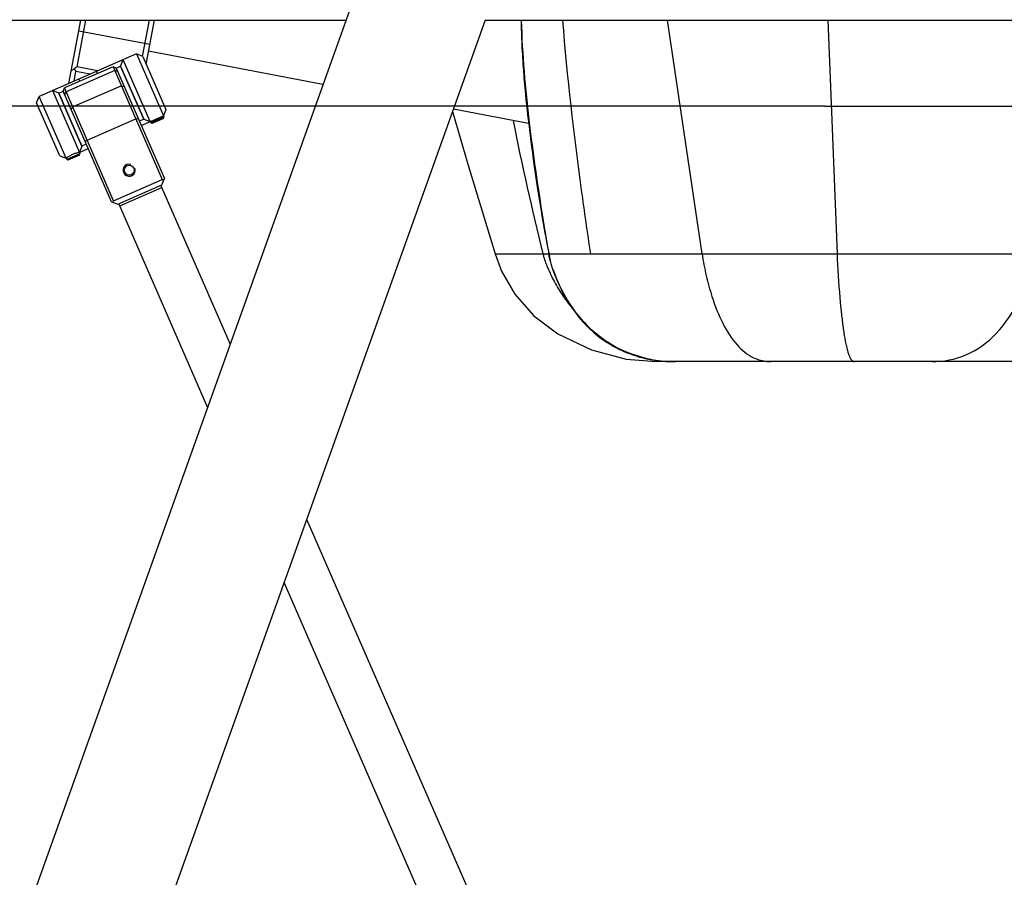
# Model space of a CAD drawing. Header units: millimetres. Extents: x -491 to 2059, y -393 to 795.
# Tile 99 of 256: x -185 to -164, y -81 to -63. Entities that reach past the tile are written whole.
import ezdxf

# ---------------------------------------------------------------- set-up
doc = ezdxf.new("R2010")
doc.units = ezdxf.units.MM
doc.header["$LTSCALE"] = 462.55
doc.layers.get('0').update_dxf_attribs({"linetype": 'CONTINUOUS'})
for name, color, linetype in [('2ND_ARM_V2_PITCH_ABL24', 7, 'CONTINUOUS'), ('_0302_DELTA_BOTTOM_COVER-3T_PBL45', 7, 'CONTINUOUS'), ('_0302_DELTA_BOTTOM_COVER-3T_PBL52', 7, 'CONTINUOUS'), ('A2100101#AF6_ABL1', 7, 'CONTINUOUS'), ('A2110101_ABL4', 7, 'CONTINUOUS'), ('A2130101#AF9_ABL3', 7, 'CONTINUOUS'), ('A2150101#AF9_ABL2', 7, 'CONTINUOUS'), ('A2200202_ABL16', 7, 'CONTINUOUS'), ('A2300201_ABL22', 7, 'CONTINUOUS'), ('DR1SM11A1001_ABL12', 7, 'CONTINUOUS'), ('DR1SM11P1003_PBL13', 7, 'CONTINUOUS'), ('M2110103_PBL5', 7, 'CONTINUOUS'), ('M2200201_PBL17', 7, 'CONTINUOUS'), ('M2200301_PBL87', 7, 'CONTINUOUS'), ('M2300101_PBL25', 7, 'CONTINUOUS'), ('M2300201_PBL23', 7, 'CONTINUOUS'), ('M2300301_PBL30', 7, 'CONTINUOUS'), ('new_view_11_VBL0', 7, 'CONTINUOUS'), ('SSHH-ST-M3-5_203_PBL28', 7, 'CONTINUOUS'), ('SSHH-ST-M3-5_203_PBL29', 7, 'CONTINUOUS'), ('WFM_0608_06_2_PBL26', 7, 'CONTINUOUS'), ('WFM_0608_06_2_PBL27', 7, 'CONTINUOUS')]:
    doc.layers.add(name, color=color, linetype=linetype)

# ---------------------------------------------------------------- blocks, each defined once
blk = doc.blocks.new('M2110103_PBL5', base_point=(3439.657, 3080.59))
at = {"layer": 'M2110103_PBL5', "color": 1}
for q in [(2868.665, 3276.812), (3844.884, 3276.812)]:
    blk.add_line((3227.048, 3276.812), q, dxfattribs=at)
blk = doc.blocks.new('A2110101_ABL4', base_point=(3439.66, 3080.59))
at = {"layer": 'M2110103_PBL5'}
blk.add_blockref('M2110103_PBL5', (3439.66, 3080.59), dxfattribs=at)
blk = doc.blocks.new('A2130101#AF9_ABL3', base_point=(3439.66, 3080.59))
at = {"layer": 'A2110101_ABL4'}
blk.add_blockref('A2110101_ABL4', (3439.66, 3080.59), dxfattribs=at)
blk = doc.blocks.new('A2150101#AF9_ABL2', base_point=(3439.66, 3080.59))
at = {"layer": 'A2130101#AF9_ABL3'}
blk.add_blockref('A2130101#AF9_ABL3', (3439.66, 3080.59), dxfattribs=at)
blk = doc.blocks.new('A2100101#AF6_ABL1', base_point=(3439.66, 3080.59))
at = {"layer": 'A2150101#AF9_ABL2'}
blk.add_blockref('A2150101#AF9_ABL2', (3439.66, 3080.59), dxfattribs=at)
blk = doc.blocks.new('DR1SM11P1003_PBL13', base_point=(3297.048, 2828.212))
at = {"layer": 'DR1SM11P1003_PBL13', "color": 7}
for p, q in [((3132.114, 3306.831), (2895.299, 2643.749)), ((2916.347, 2621.812), (3156.675, 3294.729)), ((3006.273, 3294.612), (3127.75, 3294.612)), ((3156.633, 3294.612), (3437.464, 3294.612))]:
    blk.add_line(p, q, dxfattribs=at)
blk = doc.blocks.new('DR1SM11A1001_ABL12', base_point=(3297.05, 2833.21))
at = {"layer": 'DR1SM11P1003_PBL13'}
blk.add_blockref('DR1SM11P1003_PBL13', (3297.05, 2828.21), dxfattribs=at)
blk = doc.blocks.new('M2200201_PBL17', base_point=(3079.19, 3302.11))
at = {"layer": 'M2200201_PBL17', "color": 7}
for p, q in [((3077.99, 3321.93), (3079.15, 3322.72)), ((3079.15, 3322.72), (3078.98, 3321.81)), ((3079.15, 3322.72), (3083.95, 3321.81)), ((3077.99, 3321.93), (3077.96, 3321.81)), ((3070.31, 3281.5), (3072.8, 3294.61)), ((3073.81, 3294.61), (3071.98, 3284.95)), ((3085.62, 3287.11), (3087.05, 3294.61)), ((3086.34, 3285.52), (3088.06, 3294.61)), ((3071.42, 3281.99), (3071.79, 3283.97)), ((3071.45, 3284.55), (3071.79, 3283.97)), ((3074.7, 3283.42), (3071.79, 3283.97)), ((3076.31, 3284.13), (3071.98, 3284.95))]:
    blk.add_line(p, q, dxfattribs=at)
at = {"layer": 'M2200201_PBL17', "color": 2}
blk.add_line((3072.39, 3292.45), (3087.12, 3289.65), dxfattribs=at)
at = {"layer": 'M2200201_PBL17', "color": 7}
for centre, radius, start, end in [((3058.33, 3305.06), 24.34, 300.8501, 302.6102), ((3059.5, 3301.17), 20.46, 305.7238, 307.5803)]:
    blk.add_arc(centre, radius, start, end, dxfattribs=at)
blk = doc.blocks.new('M2200301_PBL87', base_point=(3126.24, 3280.7))
at = {"layer": 'M2200301_PBL87', "color": 7}
for p, q in [((3123, 3281.31), (3086.84, 3288.18)), ((3165.64, 3273.21), (3150.05, 3276.17))]:
    blk.add_line(p, q, dxfattribs=at)
blk = doc.blocks.new('A2200202_ABL16', base_point=(3117.97, 3297.97))
at = {"layer": 'M2200201_PBL17'}
blk.add_blockref('M2200201_PBL17', (3079.19, 3302.11), dxfattribs=at)
at = {"layer": 'M2200301_PBL87'}
blk.add_blockref('M2200301_PBL87', (3126.24, 3280.7), dxfattribs=at)
blk = doc.blocks.new('M2300201_PBL23', base_point=(3079.65, 3270.72))
at = {"layer": 'M2300201_PBL23', "color": 7}
for p, q in [((3079.49, 3284.97), (3069.41, 3280.57)), ((3079.49, 3284.97), (3089.69, 3261.59)), ((3080.15, 3284.71), (3079.49, 3284.97)), ((3080.15, 3284.71), (3090.15, 3261.79)), ((3069.15, 3279.91), (3069.41, 3280.57)), ((3079.15, 3256.99), (3069.15, 3279.91)), ((3079.61, 3257.19), (3069.41, 3280.57)), ((3071.12, 3276.64), (3081.2, 3281.04)), ((3081.2, 3281.04), (3081.81, 3280.9)), ((3071.12, 3276.64), (3070.81, 3276.1)), ((3074.12, 3269.76), (3084.2, 3274.16)), ((3084.2, 3274.16), (3084.72, 3274.24)), ((3074.12, 3269.76), (3073.72, 3269.44)), ((3079.61, 3257.19), (3089.69, 3261.59)), ((3089.63, 3260.48), (3090.15, 3261.79)), ((3089.69, 3261.59), (3090.02, 3261.47)), ((3080.47, 3256.48), (3089.63, 3260.48)), ((3079.15, 3256.99), (3080.47, 3256.48)), ((3079.48, 3256.87), (3079.61, 3257.19))]:
    blk.add_line(p, q, dxfattribs=at)
at = {"layer": 'M2300201_PBL23', "color": 2}
for p, q in [((3079.84, 3284.17), (3069.76, 3279.77)), ((3080.47, 3283.97), (3079.84, 3284.17)), ((3069.47, 3279.17), (3069.76, 3279.77))]:
    blk.add_line(p, q, dxfattribs=at)
at = {"layer": 'M2300201_PBL23', "color": 7}
blk.add_circle((3082.85, 3263.52), 1.02, dxfattribs=at)
at = {"layer": 'M2300201_PBL23', "color": 134}
blk.add_arc((3082.85, 3263.52), 1.25, 75, 15, dxfattribs=at)
blk = doc.blocks.new('WFM_0608_06_2_PBL26', base_point=(3071.09, 3274.21))
at = {"layer": 'WFM_0608_06_2_PBL26', "color": 7}
for p, q in [((3068.23, 3279.51), (3069.15, 3279.91)), ((3069.15, 3279.91), (3069.5, 3279.11)), ((3073.03, 3268.51), (3068.23, 3279.51)), ((3073.95, 3268.91), (3073.03, 3268.51))]:
    blk.add_line(p, q, dxfattribs=at)
blk = doc.blocks.new('WFM_0608_06_2_PBL27', base_point=(3083.01, 3279.41))
at = {"layer": 'WFM_0608_06_2_PBL27', "color": 7}
for p, q in [((3080.15, 3284.71), (3081.06, 3285.11)), ((3080.5, 3283.9), (3080.15, 3284.71)), ((3081.06, 3285.11), (3085.86, 3274.11)), ((3085.86, 3274.11), (3084.95, 3273.71))]:
    blk.add_line(p, q, dxfattribs=at)
blk = doc.blocks.new('M2300301_PBL30', base_point=(3157.05, 3093.51))
at = {"layer": 'M2300301_PBL30', "color": 7}
for p, q in [((3080.88, 3256.11), (3089.62, 3259.93)), ((3089.6, 3259.92), (3089.4, 3260.38)), ((3103.78, 3227.48), (3089.62, 3259.93)), ((3080.89, 3256.12), (3080.69, 3256.58)), ((3099.1, 3214.38), (3080.88, 3256.11)), ((3233.22, 2930.9), (3119.66, 3191.09)), ((3224.48, 2927.08), (3114.98, 3177.98))]:
    blk.add_line(p, q, dxfattribs=at)
blk = doc.blocks.new('A2300201_ABL22', base_point=(3157.05, 3093.51))
at = {"layer": 'M2300201_PBL23'}
blk.add_blockref('M2300201_PBL23', (3079.65, 3270.72), dxfattribs=at)
at = {"layer": 'M2300301_PBL30'}
blk.add_blockref('M2300301_PBL30', (3157.05, 3093.51), dxfattribs=at)
at = {"layer": 'WFM_0608_06_2_PBL26'}
blk.add_blockref('WFM_0608_06_2_PBL26', (3071.09, 3274.21), dxfattribs=at)
at = {"layer": 'WFM_0608_06_2_PBL27'}
blk.add_blockref('WFM_0608_06_2_PBL27', (3083.01, 3279.41), dxfattribs=at)
blk = doc.blocks.new('M2300101_PBL25', base_point=(3077.05, 3276.81))
at = {"layer": 'M2300101_PBL25', "color": 7}
for p, q in [((3084.33, 3287.62), (3064.17, 3278.82)), ((3081.06, 3285.11), (3081.58, 3286.42)), ((3087.18, 3273.59), (3081.58, 3286.42)), ((3084.33, 3287.62), (3089.93, 3274.79)), ((3085.65, 3287.11), (3084.33, 3287.62)), ((3085.65, 3287.11), (3090.45, 3276.11)), ((3085.86, 3274.11), (3081.06, 3285.11)), ((3066.92, 3280.02), (3072.52, 3267.19)), ((3068.23, 3279.51), (3066.92, 3280.02)), ((3063.65, 3277.51), (3064.17, 3278.82)), ((3069.77, 3265.99), (3064.17, 3278.82)), ((3068.23, 3279.51), (3073.03, 3268.51)), ((3068.45, 3266.51), (3063.65, 3277.51)), ((3090.45, 3276.11), (3089.93, 3274.79)), ((3085.35, 3272.79), (3089.93, 3274.79)), ((3085.86, 3274.11), (3087.18, 3273.59)), ((3073.03, 3268.51), (3072.52, 3267.19)), ((3072.52, 3267.19), (3074.35, 3267.99)), ((3068.45, 3266.51), (3069.77, 3265.99))]:
    blk.add_line(p, q, dxfattribs=at)
at = {"layer": 'M2300101_PBL25', "color": 2}
for p, q in [((3076.28, 3283.57), (3076.08, 3284.02)), ((3072.62, 3281.97), (3072.42, 3282.42))]:
    blk.add_line(p, q, dxfattribs=at)
at = {"layer": 'M2300101_PBL25', "color": 134}
blk.add_open_spline([(3072.52, 3267.19), (3072.52, 3267.19), (3072.49, 3267.19), (3072.36, 3267.16), (3072.16, 3267.11), (3071.9, 3267.04), (3071.59, 3266.95), (3071.25, 3266.82), (3070.92, 3266.67), (3070.59, 3266.51), (3070.31, 3266.35), (3070.07, 3266.2), (3069.9, 3266.09), (3069.79, 3266.01), (3069.77, 3265.99), (3069.77, 3265.99)], degree=3, dxfattribs=at)
blk = doc.blocks.new('SSHH-ST-M3-5_203_PBL28', base_point=(3071.2, 3266.4))
at = {"layer": 'SSHH-ST-M3-5_203_PBL28', "color": 7}
for p, q in [((3069.77, 3265.99), (3069.89, 3265.72)), ((3072.64, 3266.92), (3069.89, 3265.72)), ((3070.15, 3265.61), (3069.89, 3265.72)), ((3072.53, 3266.65), (3070.15, 3265.61)), ((3072.52, 3267.19), (3072.64, 3266.92)), ((3072.53, 3266.65), (3072.64, 3266.92))]:
    blk.add_line(p, q, dxfattribs=at)
blk = doc.blocks.new('SSHH-ST-M3-5_203_PBL29', base_point=(3088.62, 3274))
at = {"layer": 'SSHH-ST-M3-5_203_PBL29', "color": 7}
for p, q in [((3087.18, 3273.59), (3087.3, 3273.32)), ((3090.05, 3274.52), (3087.3, 3273.32)), ((3089.95, 3274.25), (3087.56, 3273.21)), ((3089.93, 3274.79), (3090.05, 3274.52)), ((3089.95, 3274.25), (3090.05, 3274.52)), ((3087.56, 3273.21), (3087.3, 3273.32))]:
    blk.add_line(p, q, dxfattribs=at)
blk = doc.blocks.new('2ND_ARM_V2_PITCH_ABL24', base_point=(3077.05, 3276.62))
at = {"layer": 'M2300101_PBL25'}
blk.add_blockref('M2300101_PBL25', (3077.05, 3276.81), dxfattribs=at)
at = {"layer": 'SSHH-ST-M3-5_203_PBL28'}
blk.add_blockref('SSHH-ST-M3-5_203_PBL28', (3071.2, 3266.4), dxfattribs=at)
at = {"layer": 'SSHH-ST-M3-5_203_PBL29'}
blk.add_blockref('SSHH-ST-M3-5_203_PBL29', (3088.62, 3274), dxfattribs=at)
blk = doc.blocks.new('_0302_DELTA_BOTTOM_COVER-3T_PBL45', base_point=(3230.59, 3282.81))
at = {"layer": '_0302_DELTA_BOTTOM_COVER-3T_PBL45', "color": 2}
blk.add_line((3158.68, 3246.17), (3169.82, 3246.17), dxfattribs=at)
at = {"layer": '_0302_DELTA_BOTTOM_COVER-3T_PBL45', "color": 7}
for p, q in [((3185.88, 3224.35), (3192.13, 3223.81)), ((3196.05, 3223.81), (3192.13, 3223.81)), ((3307.73, 3223.81), (3198.37, 3223.81))]:
    blk.add_line(p, q, dxfattribs=at)
for points in [[(3149.87, 3275.66), (3153.04, 3264.77), (3158.68, 3246.17)], [(3158.68, 3246.17), (3160.04, 3242.59), (3162.79, 3237.79), (3166.71, 3233.32), (3171.69, 3229.6), (3178.65, 3226.28), (3185.88, 3224.35)]]:
    blk.add_lwpolyline(points, dxfattribs=at)
at = {"layer": '_0302_DELTA_BOTTOM_COVER-3T_PBL45', "color": 2}
for centre, radius, start, end in [((3182.35, 3249.48), 14.1, 193.5864, 194.436), ((3182.89, 3249.62), 14.66, 194.4336, 194.8958), ((3195.42, 3253.85), 27.89, 202.0993, 202.8897), ((3197.03, 3254.54), 29.64, 202.9034, 205.1858), ((3199.05, 3255.49), 31.88, 205.1885, 208.0406), ((3200.12, 3256.05), 33.09, 208.0228, 208.2756), ((3200.63, 3256.33), 33.67, 208.2879, 214.5398), ((3200.67, 3256.36), 33.72, 214.5317, 215.7975), ((3200.29, 3256.08), 33.24, 215.7886, 219.9583)]:
    blk.add_arc(centre, radius, start, end, dxfattribs=at)
for points in [[(3168.64, 3246.17), (3166.42, 3255.34), (3164.33, 3264.54), (3162.47, 3273.79)], [(3169.57, 3243.36), (3169.24, 3244.17), (3168.95, 3245), (3168.72, 3245.85)]]:
    blk.add_open_spline(points, degree=3, dxfattribs=at)
blk = doc.blocks.new('_0302_DELTA_BOTTOM_COVER-3T_PBL52', base_point=(3247.42, 3282.81))
at = {"layer": '_0302_DELTA_BOTTOM_COVER-3T_PBL52', "color": 7}
for p, q in [((3164.05, 3331.81), (3164.05, 3341.81)), ((3164.05, 3341.81), (3167.05, 3341.81)), ((3167.05, 3341.31), (3167.05, 3341.81)), ((3258.72, 3331.81), (3258.72, 3341.81)), ((3258.72, 3341.81), (3330.8, 3341.81)), ((3330.8, 3341.81), (3330.8, 3327.74)), ((3167.05, 3331.81), (3167.05, 3332.31)), ((3258.03, 3331.81), (3258.72, 3331.81)), ((3329.74, 3322.6), (3329.3, 3321.81)), ((3164.07, 3294.61), (3164.08, 3293.96)), ((3164.08, 3293.96), (3164.1, 3293.34)), ((3164.1, 3293.34), (3164.11, 3292.7)), ((3164.11, 3292.7), (3164.13, 3292.05)), ((3164.13, 3292.05), (3164.15, 3291.41)), ((3164.15, 3291.41), (3164.17, 3290.75)), ((3164.17, 3290.75), (3164.2, 3290.1)), ((3164.2, 3290.1), (3164.23, 3289.45)), ((3309.42, 3290.81), (3299.14, 3290.81)), ((3164.23, 3289.45), (3164.26, 3288.8)), ((3164.26, 3288.8), (3164.29, 3288.14)), ((3164.29, 3288.14), (3164.33, 3287.49)), ((3164.33, 3287.49), (3164.36, 3286.83)), ((3164.36, 3286.83), (3164.41, 3286.18)), ((3164.41, 3286.18), (3164.45, 3285.52)), ((3164.45, 3285.52), (3164.49, 3284.87)), ((3164.49, 3284.87), (3164.54, 3284.22)), ((3164.62, 3283.24), (3164.67, 3282.59)), ((3164.67, 3282.59), (3164.73, 3281.95)), ((3164.73, 3281.95), (3164.78, 3281.3)), ((3164.78, 3281.3), (3164.84, 3280.66)), ((3164.84, 3280.66), (3164.9, 3280.02)), ((3164.9, 3280.02), (3165, 3279.06)), ((3165, 3279.06), (3165.09, 3278.11)), ((3165.09, 3278.11), (3165.19, 3277.16)), ((3165.19, 3277.16), (3165.29, 3276.22)), ((3165.43, 3274.98), (3165.54, 3274.05)), ((3165.54, 3274.05), (3165.65, 3273.13)), ((3165.65, 3273.13), (3165.79, 3271.92)), ((3165.79, 3271.92), (3165.94, 3270.72)), ((3165.94, 3270.72), (3166.1, 3269.53)), ((3166.1, 3269.53), (3166.25, 3268.35)), ((3166.25, 3268.35), (3166.41, 3267.17)), ((3166.41, 3267.17), (3166.61, 3265.72)), ((3166.61, 3265.72), (3166.81, 3264.29)), ((3166.81, 3264.29), (3167.02, 3262.87)), ((3167.02, 3262.87), (3167.23, 3261.47)), ((3167.23, 3261.47), (3167.43, 3260.09)), ((3167.43, 3260.09), (3167.64, 3258.73)), ((3167.64, 3258.73), (3167.9, 3257.14)), ((3167.9, 3257.14), (3168.15, 3255.58)), ((3168.15, 3255.58), (3168.4, 3254.07)), ((3168.4, 3254.07), (3168.6, 3252.85)), ((3168.6, 3252.85), (3168.81, 3251.66)), ((3168.81, 3251.66), (3169.01, 3250.53)), ((3169.01, 3250.53), (3169.17, 3249.65)), ((3169.17, 3249.65), (3169.29, 3249.02)), ((3169.29, 3249.02), (3169.62, 3247.27)), ((3169.62, 3247.27), (3169.69, 3246.91)), ((3169.69, 3246.91), (3169.76, 3246.52)), ((3169.73, 3246.73), (3169.82, 3246.17)), ((3169.76, 3246.52), (3169.8, 3246.29)), ((3169.78, 3246.43), (3169.79, 3246.35)), ((3169.8, 3246.29), (3169.8, 3246.29)), ((3169.82, 3246.17), (3169.93, 3245.66)), ((3169.92, 3245.66), (3169.82, 3246.17)), ((3169.82, 3246.17), (3169.82, 3246.17)), ((3170.12, 3244.79), (3169.92, 3245.66)), ((3170.76, 3242.68), (3171.27, 3241.31)), ((3190.31, 3224.37), (3192.54, 3224.01)), ((3190.95, 3224.27), (3191.07, 3224.25)), ((3195.16, 3223.82), (3195.61, 3223.81)), ((3195.54, 3223.82), (3196.07, 3223.81)), ((3195.61, 3223.81), (3195.69, 3223.81)), ((3267.92, 3223.81), (3195.87, 3223.81))]:
    blk.add_line(p, q, dxfattribs=at)
at = {"layer": '_0302_DELTA_BOTTOM_COVER-3T_PBL52', "color": 2}
for p, q in [((3265, 3341.81), (3265, 3327.81)), ((3297.8, 3321.81), (3297.8, 3341.81)), ((3305.72, 3341.81), (3305.72, 3327.74)), ((3265, 3327.81), (3257.14, 3327.81)), ((3330.8, 3327.74), (3297.8, 3327.74)), ((3329.74, 3322.6), (3306.66, 3322.6)), ((3201.59, 3246.17), (3194.39, 3294.61)), ((3227.62, 3294.61), (3229.56, 3246.17)), ((3299.34, 3294.42), (3313.06, 3294.42)), ((3169.8, 3246.29), (3169.79, 3246.35)), ((3169.8, 3246.29), (3169.82, 3246.17)), ((3169.82, 3246.17), (3169.8, 3246.29)), ((3169.8, 3246.29), (3169.82, 3246.17)), ((3169.82, 3246.17), (3229.56, 3246.17)), ((3270.26, 3246.17), (3293.87, 3246.17))]:
    blk.add_line(p, q, dxfattribs=at)
at = {"layer": '_0302_DELTA_BOTTOM_COVER-3T_PBL52', "color": 7}
for points in [[(3293.87, 3246.17), (3296.62, 3264.46), (3298.68, 3282.44), (3299.35, 3294.61)], [(3164.54, 3284.22), (3164.57, 3283.89), (3164.62, 3283.24)], [(3165.29, 3276.22), (3165.33, 3275.91), (3165.43, 3274.98)], [(3169.92, 3245.64), (3169.95, 3245.52), (3169.99, 3245.34), (3170.03, 3245.16), (3170.07, 3244.98), (3170.12, 3244.79)], [(3267.91, 3223.81), (3272.96, 3224.25), (3277.55, 3225.54), (3281.76, 3227.65), (3285.61, 3230.64), (3288.92, 3234.4), (3291.19, 3238.12), (3292.6, 3241.38), (3293.47, 3244.25), (3293.87, 3246.17)], [(3171.27, 3241.31), (3172.22, 3239.14), (3173.48, 3236.77)], [(3173.48, 3236.77), (3175.19, 3234.18), (3177.57, 3231.36), (3180.99, 3228.4), (3185.36, 3225.91), (3190.31, 3224.37)], [(3191.07, 3224.25), (3191.26, 3224.21), (3191.51, 3224.17), (3191.76, 3224.13), (3192.01, 3224.09), (3192.26, 3224.06), (3192.51, 3224.02), (3192.77, 3223.99), (3193.03, 3223.97), (3193.29, 3223.94), (3193.55, 3223.92), (3193.8, 3223.9), (3194.05, 3223.88), (3194.27, 3223.86), (3194.48, 3223.85), (3194.67, 3223.84), (3194.85, 3223.84), (3195.01, 3223.83), (3195.16, 3223.82)]]:
    blk.add_lwpolyline(points, dxfattribs=at)
at = {"layer": '_0302_DELTA_BOTTOM_COVER-3T_PBL52', "color": 2}
for centre, radius, start, end in [((3351.99, 3327.83), 54.19, 180.0924, 186.3845), ((3255.44, 3324.51), 51.25, 356.9953, 357.8712), ((3201.04, 3253.09), 32.02, 198.9911, 202.4813), ((3201.9, 3253.44), 32.95, 202.4646, 204.4887), ((3201.67, 3253.33), 32.7, 204.4798, 208.5567), ((3200.88, 3252.91), 31.8, 208.5614, 210.7881), ((3195.6, 3250.53), 26.69, 259.6314, 259.9534), ((3195.73, 3251.29), 27.46, 259.9685, 263.3273), ((3196.05, 3253.91), 30.09, 269.0337, 269.3197), ((3196.05, 3254.09), 30.28, 269.3197, 269.6633)]:
    blk.add_arc(centre, radius, start, end, dxfattribs=at)
at = {"layer": '_0302_DELTA_BOTTOM_COVER-3T_PBL52', "color": 7}
for centre, radius, start, end in [((3309.42, 3294.22), 3.41, 270.0313, 277.1108), ((3182.67, 3248.41), 13.04, 189.8823, 190.229), ((3184.99, 3248.84), 15.4, 190.2633, 191.9249), ((3199.72, 3252.63), 30.62, 198.6437, 198.9729), ((3201.01, 3253.37), 32.09, 203.0682, 211.1076), ((3195.89, 3252.59), 28.77, 263.32, 265.4906), ((3195.98, 3253.8), 29.99, 265.4911, 267.6067), ((3196.03, 3254.96), 31.15, 267.6033, 269.0899), ((3196.05, 3255.69), 31.88, 269.0865, 269.682), ((3196.05, 3256.03), 32.22, 269.6816, 270.0002)]:
    blk.add_arc(centre, radius, start, end, dxfattribs=at)
at = {"layer": '_0302_DELTA_BOTTOM_COVER-3T_PBL52', "color": 2}
for points, knots in [([(3265, 3327.81), (3265, 3327.27), (3265.04, 3325.24), (3265.26, 3323.21), (3265.55, 3321.75)], [0, 0, 0, 0, 0.267081, 1, 1, 1, 1]), ([(3305.72, 3327.74), (3305.72, 3326.76), (3306.11, 3325.05), (3306.69, 3323.36), (3306.66, 3322.6)], [0, 0, 0, 0, 0.563221, 1, 1, 1, 1]), ([(3164.1, 3294.61), (3164.29, 3287.5), (3165.76, 3271.31), (3168.24, 3255.27), (3169.8, 3246.29)], [0, 0, 0, 0, 0.438505, 1, 1, 1, 1]), ([(3178.51, 3246.17), (3177.85, 3250.56), (3175.54, 3266.66), (3173.66, 3282.82), (3172.72, 3294.61)], [0, 0, 0, 0, 0.273083, 1, 1, 1, 1]), ([(3270.26, 3246.17), (3271.26, 3254.2), (3272.99, 3270.3), (3273.83, 3286.5), (3273.69, 3294.61)], [0, 0, 0, 0, 0.499337, 1, 1, 1, 1]), ([(3297.75, 3294.61), (3297.57, 3287.48), (3296.14, 3271.26), (3293.74, 3255.17), (3292.23, 3246.17)], [0, 0, 0, 0, 0.438663, 1, 1, 1, 1]), ([(3201.59, 3246.17), (3201.81, 3244.64), (3202.39, 3241.67), (3203.72, 3236.77), (3205.64, 3231.82), (3208.45, 3227.35), (3211.95, 3224.43), (3214.67, 3223.81), (3215.91, 3223.81)], [0, 0, 0, 0, 0.162727, 0.318442, 0.533621, 0.718174, 0.869303, 1, 1, 1, 1]), ([(3229.56, 3246.17), (3233.76, 3246.14), (3247.33, 3246.21), (3260.89, 3246.17), (3270.26, 3246.17)], [0, 0, 0, 0, 0.30958, 1, 1, 1, 1]), ([(3229.56, 3246.17), (3229.68, 3243.15), (3230.03, 3237.68), (3230.75, 3230.7), (3231.58, 3226.31), (3232.37, 3224.28), (3232.93, 3223.81), (3233.16, 3223.81)], [0, 0, 0, 0, 0.394816, 0.713551, 0.91712, 0.970767, 1, 1, 1, 1]), ([(3249.18, 3223.81), (3251.58, 3223.81), (3256.64, 3224.74), (3263.18, 3229.55), (3267.03, 3235.64), (3269.26, 3241.38), (3270.05, 3244.54), (3270.26, 3246.17)], [0, 0, 0, 0, 0.215837, 0.446586, 0.709565, 0.851807, 1, 1, 1, 1]), ([(3292.23, 3246.17), (3291.97, 3244.64), (3291.06, 3241.64), (3288.54, 3236), (3283.93, 3229.71), (3276.02, 3224.74), (3269.9, 3223.81), (3266.89, 3223.81)], [0, 0, 0, 0, 0.127411, 0.25449, 0.505935, 0.75381, 1, 1, 1, 1]), ([(3190.95, 3224.27), (3187.1, 3224.98), (3180.11, 3228.14), (3175.3, 3233.88), (3173.54, 3236.79)], [0, 0, 0, 0, 0.53522, 1, 1, 1, 1]), ([(3173.57, 3236.63), (3175.27, 3233.78), (3180, 3228.06), (3186.94, 3224.98), (3190.8, 3224.27)], [0, 0, 0, 0, 0.458618, 1, 1, 1, 1])]:
    blk.add_open_spline(points, degree=3, knots=knots, dxfattribs=at)
at = {"layer": '_0302_DELTA_BOTTOM_COVER-3T_PBL52', "color": 7}
for points, knots in [([(3330.8, 3327.74), (3330.8, 3327.27), (3330.72, 3325.52), (3330.36, 3323.72), (3329.74, 3322.6)], [0, 0, 0, 0, 0.270407, 1, 1, 1, 1]), ([(3171.49, 3240.8), (3171.34, 3241.15), (3170.81, 3242.46), (3170.37, 3243.8), (3170.12, 3244.79)], [0, 0, 0, 0, 0.273956, 1, 1, 1, 1])]:
    blk.add_open_spline(points, degree=3, knots=knots, dxfattribs=at)
at = {"layer": '_0302_DELTA_BOTTOM_COVER-3T_PBL52', "color": 2}
blk.add_open_spline([(3303.29, 3321.88), (3304.33, 3322.36), (3305.51, 3322.6), (3306.66, 3322.6)], degree=3, dxfattribs=at)
at = {"layer": '_0302_DELTA_BOTTOM_COVER-3T_PBL52', "color": 7}
blk.add_open_spline([(3310.63, 3291.03), (3310.38, 3290.94), (3310.11, 3290.87), (3309.84, 3290.84)], degree=3, dxfattribs=at)
blk = doc.blocks.new('NEW_VIEW_11_VBL0', base_point=(3372.048, 2884.638))
at = {"layer": '2ND_ARM_V2_PITCH_ABL24'}
blk.add_blockref('2ND_ARM_V2_PITCH_ABL24', (3077.048, 3276.619), dxfattribs=at)
at = {"layer": '_0302_DELTA_BOTTOM_COVER-3T_PBL45'}
blk.add_blockref('_0302_DELTA_BOTTOM_COVER-3T_PBL45', (3230.588, 3282.812), dxfattribs=at)
at = {"layer": '_0302_DELTA_BOTTOM_COVER-3T_PBL52'}
blk.add_blockref('_0302_DELTA_BOTTOM_COVER-3T_PBL52', (3247.423, 3282.812), dxfattribs=at)
at = {"layer": 'A2100101#AF6_ABL1'}
blk.add_blockref('A2100101#AF6_ABL1', (3439.657, 3080.59), dxfattribs=at)
at = {"layer": 'A2200202_ABL16'}
blk.add_blockref('A2200202_ABL16', (3117.972, 3297.966), dxfattribs=at)
at = {"layer": 'A2300201_ABL22'}
blk.add_blockref('A2300201_ABL22', (3157.048, 3093.505), dxfattribs=at)
at = {"layer": 'DR1SM11A1001_ABL12'}
blk.add_blockref('DR1SM11A1001_ABL12', (3297.048, 2833.212), dxfattribs=at)
blk = doc.blocks.new('W1')
at = {"layer": 'new_view_11_VBL0'}
blk.add_blockref('NEW_VIEW_11_VBL0', (3372.0484, 2884.6377), dxfattribs=at)

msp = doc.modelspace()

# ---------------------------------------------------------------- block references
at = {"xscale": 0.1, "yscale": 0.1, "zscale": 0.1}
msp.add_blockref('W1', (-490.832, -392.534), dxfattribs=at)

doc.saveas('drawing.dxf')
